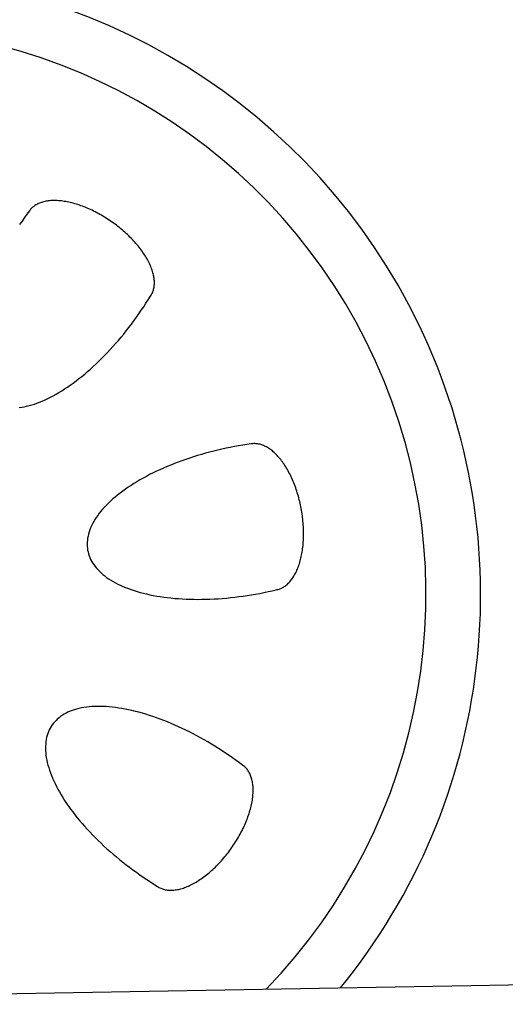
# Model space of a CAD drawing. Extents: x 562 to 7231, y 5317 to 13126.
# Tile 52 of 74: x 4893 to 5081, y 8348 to 8731. Entities that reach past the tile are written whole.
import ezdxf

# ---------------------------------------------------------------- set-up
doc = ezdxf.new("R2010")
doc.units = 0
doc.layers.get('0').update_dxf_attribs({"linetype": 'CONTINUOUS'})
doc.layers.add('CAR', color=10, linetype='CONTINUOUS')

msp = doc.modelspace()

# ---------------------------------------------------------------- linework, layer by layer
msp.add_line((4651.048, 8348.011), (6015.84, 8371.834))
at = {"layer": 'CAR'}
for points in [[(4943.33, 8623.19, 0), (4943.53, 8623.5, 0), (4943.72, 8623.81, 0), (4943.9, 8624.13, 0), (4944.06, 8624.47, 0), (4944.2, 8624.81, 0), (4944.33, 8625.16, 0), (4944.45, 8625.52, 0), (4944.55, 8625.89, 0), (4944.64, 8626.27, 0), (4944.71, 8626.65, 0), (4944.77, 8627.04, 0), (4944.81, 8627.44, 0), (4944.84, 8627.85, 0), (4944.85, 8628.27, 0), (4944.84, 8628.69, 0), (4944.83, 8629.12, 0), (4944.79, 8629.55, 0), (4944.74, 8629.99, 0), (4944.68, 8630.44, 0), (4944.6, 8630.89, 0), (4944.51, 8631.35, 0), (4944.4, 8631.81, 0), (4944.28, 8632.28, 0), (4944.14, 8632.75, 0), (4943.99, 8633.23, 0), (4943.82, 8633.71, 0), (4943.64, 8634.2, 0), (4943.44, 8634.68, 0), (4943.23, 8635.17, 0), (4943.01, 8635.67, 0), (4942.77, 8636.16, 0), (4942.52, 8636.66, 0), (4942.26, 8637.16, 0), (4941.98, 8637.66, 0), (4941.68, 8638.17, 0), (4941.38, 8638.67, 0), (4941.06, 8639.17, 0), (4940.73, 8639.68, 0), (4940.39, 8640.18, 0), (4940.03, 8640.69, 0), (4939.66, 8641.19, 0), (4939.28, 8641.7, 0), (4938.89, 8642.2, 0), (4938.49, 8642.7, 0), (4938.07, 8643.2, 0), (4937.64, 8643.69, 0), (4937.21, 8644.19, 0), (4936.76, 8644.68, 0), (4936.3, 8645.17, 0), (4935.84, 8645.65, 0), (4935.36, 8646.14, 0), (4934.87, 8646.61, 0), (4934.38, 8647.09, 0), (4933.88, 8647.56, 0), (4933.36, 8648.02, 0), (4932.84, 8648.48, 0), (4932.31, 8648.94, 0), (4931.78, 8649.38, 0), (4931.24, 8649.83, 0), (4930.69, 8650.27, 0), (4930.13, 8650.7, 0), (4929.57, 8651.12, 0), (4929, 8651.54, 0), (4928.42, 8651.95, 0), (4927.85, 8652.35, 0), (4927.26, 8652.75, 0), (4926.67, 8653.13, 0), (4926.08, 8653.51, 0), (4925.48, 8653.89, 0), (4924.88, 8654.25, 0), (4924.28, 8654.6, 0), (4923.68, 8654.95, 0), (4923.07, 8655.28, 0), (4922.46, 8655.61, 0), (4921.85, 8655.93, 0), (4921.23, 8656.24, 0), (4920.62, 8656.53, 0), (4920.01, 8656.82, 0), (4919.39, 8657.1, 0), (4918.78, 8657.36, 0), (4918.17, 8657.62, 0), (4917.55, 8657.87, 0), (4916.94, 8658.1, 0), (4916.33, 8658.32, 0), (4915.73, 8658.54, 0), (4915.12, 8658.74, 0), (4914.52, 8658.93, 0), (4913.92, 8659.1, 0), (4913.33, 8659.27, 0), (4912.74, 8659.42, 0), (4912.15, 8659.57, 0), (4911.57, 8659.7, 0), (4910.99, 8659.82, 0), (4910.42, 8659.92, 0), (4909.85, 8660.02, 0), (4909.29, 8660.1, 0), (4908.74, 8660.17, 0), (4908.19, 8660.23, 0), (4907.65, 8660.27, 0), (4907.12, 8660.31, 0), (4906.6, 8660.33, 0), (4906.08, 8660.34, 0), (4905.57, 8660.33, 0), (4905.07, 8660.32, 0), (4904.58, 8660.29, 0), (4904.1, 8660.25, 0), (4903.62, 8660.19, 0), (4903.16, 8660.13, 0), (4902.71, 8660.05, 0), (4902.27, 8659.96, 0), (4901.83, 8659.86, 0), (4901.41, 8659.74, 0), (4901, 8659.61, 0), (4900.6, 8659.48, 0), (4900.22, 8659.33, 0), (4899.84, 8659.16, 0), (4899.48, 8658.99, 0), (4899.13, 8658.8, 0), (4898.79, 8658.61, 0), (4898.46, 8658.4, 0), (4898.15, 8658.18, 0), (4897.85, 8657.95, 0), (4897.56, 8657.71, 0), (4897.29, 8657.46, 0), (4897.03, 8657.19, 0), (4896.79, 8656.92, 0), (4896.55, 8656.64, 0), (4896.34, 8656.34, 0)], [(4896.34, 8656.34, 0), (4895.35, 8655.03, 0), (4894.38, 8653.71, 0), (4893.43, 8652.37, 0), (4892.49, 8651.02, 0)], [(4892.37, 8579.88, 0), (4893.31, 8580.01, 0), (4894.26, 8580.19, 0), (4895.23, 8580.4, 0), (4896.21, 8580.64, 0), (4897.21, 8580.93, 0), (4898.22, 8581.25, 0), (4899.24, 8581.61, 0), (4900.27, 8582, 0), (4901.32, 8582.43, 0), (4902.37, 8582.9, 0), (4903.43, 8583.4, 0), (4904.51, 8583.93, 0), (4905.59, 8584.5, 0), (4906.67, 8585.11, 0), (4907.77, 8585.75, 0), (4908.87, 8586.42, 0), (4909.97, 8587.12, 0), (4911.08, 8587.86, 0), (4912.19, 8588.63, 0), (4913.3, 8589.43, 0), (4914.42, 8590.26, 0), (4915.53, 8591.12, 0), (4916.65, 8592.01, 0), (4917.77, 8592.93, 0), (4918.88, 8593.88, 0), (4920, 8594.85, 0), (4921.11, 8595.86, 0), (4922.21, 8596.89, 0), (4923.32, 8597.94, 0), (4924.41, 8599.02, 0), (4925.51, 8600.12, 0), (4926.59, 8601.25, 0), (4927.67, 8602.4, 0), (4928.74, 8603.57, 0), (4929.8, 8604.77, 0), (4930.85, 8605.98, 0), (4931.89, 8607.21, 0), (4932.92, 8608.46, 0), (4933.94, 8609.73, 0), (4934.94, 8611.02, 0), (4935.94, 8612.32, 0), (4936.92, 8613.64, 0), (4937.88, 8614.97, 0), (4938.83, 8616.31, 0), (4939.76, 8617.67, 0), (4940.68, 8619.03, 0), (4941.58, 8620.41, 0), (4942.46, 8621.8, 0), (4943.33, 8623.19, 0)], [(4982.4, 8565.75, 0), (4980.78, 8565.52, 0), (4979.15, 8565.27, 0), (4977.53, 8565, 0), (4975.91, 8564.71, 0), (4974.29, 8564.4, 0), (4972.68, 8564.07, 0), (4971.08, 8563.72, 0), (4969.47, 8563.35, 0), (4967.88, 8562.96, 0), (4966.3, 8562.56, 0), (4964.72, 8562.13, 0), (4963.16, 8561.69, 0), (4961.61, 8561.23, 0), (4960.07, 8560.76, 0), (4958.54, 8560.26, 0), (4957.04, 8559.75, 0), (4955.54, 8559.23, 0), (4954.07, 8558.68, 0), (4952.61, 8558.12, 0), (4951.17, 8557.55, 0), (4949.75, 8556.96, 0), (4948.36, 8556.36, 0), (4946.98, 8555.74, 0), (4945.63, 8555.11, 0), (4944.3, 8554.47, 0), (4943, 8553.82, 0), (4941.72, 8553.15, 0), (4940.47, 8552.47, 0), (4939.25, 8551.78, 0), (4938.06, 8551.08, 0), (4936.89, 8550.36, 0), (4935.76, 8549.64, 0), (4934.65, 8548.91, 0), (4933.58, 8548.17, 0), (4932.54, 8547.42, 0), (4931.54, 8546.67, 0), (4930.56, 8545.9, 0), (4929.63, 8545.13, 0), (4928.72, 8544.36, 0), (4927.85, 8543.58, 0), (4927.02, 8542.79, 0), (4926.23, 8542, 0), (4925.47, 8541.2, 0), (4924.75, 8540.4, 0), (4924.07, 8539.6, 0), (4923.43, 8538.8, 0), (4922.83, 8537.99, 0), (4922.27, 8537.18, 0), (4921.75, 8536.37, 0), (4921.27, 8535.57, 0), (4920.83, 8534.76, 0), (4920.43, 8533.95, 0), (4920.07, 8533.15, 0), (4919.75, 8532.34, 0), (4919.48, 8531.54, 0), (4919.25, 8530.74, 0), (4919.06, 8529.95, 0), (4918.91, 8529.16, 0), (4918.8, 8528.38, 0), (4918.74, 8527.6, 0), (4918.72, 8526.82, 0), (4918.74, 8526.06, 0), (4918.81, 8525.3, 0), (4918.92, 8524.54, 0), (4919.07, 8523.8, 0), (4919.26, 8523.06, 0), (4919.5, 8522.33, 0), (4919.77, 8521.62, 0), (4920.09, 8520.91, 0), (4920.45, 8520.21, 0), (4920.86, 8519.53, 0), (4921.3, 8518.85, 0), (4921.78, 8518.19, 0), (4922.31, 8517.54, 0), (4922.87, 8516.9, 0), (4923.48, 8516.28, 0), (4924.12, 8515.67, 0), (4924.81, 8515.07, 0), (4925.53, 8514.49, 0), (4926.29, 8513.92, 0), (4927.08, 8513.37, 0), (4927.92, 8512.83, 0), (4928.79, 8512.32, 0), (4929.69, 8511.81, 0), (4930.63, 8511.33, 0), (4931.61, 8510.86, 0), (4932.62, 8510.4, 0), (4933.66, 8509.97, 0), (4934.73, 8509.55, 0), (4935.84, 8509.16, 0), (4936.98, 8508.78, 0), (4938.14, 8508.42, 0), (4939.34, 8508.08, 0), (4940.56, 8507.75, 0), (4941.82, 8507.45, 0), (4943.09, 8507.17, 0), (4944.4, 8506.91, 0), (4945.73, 8506.66, 0), (4947.08, 8506.44, 0), (4948.46, 8506.24, 0), (4949.86, 8506.06, 0), (4951.28, 8505.9, 0), (4952.72, 8505.76, 0), (4954.17, 8505.64, 0), (4955.65, 8505.55, 0), (4957.15, 8505.47, 0), (4958.66, 8505.41, 0), (4960.18, 8505.38, 0), (4961.72, 8505.37, 0), (4963.27, 8505.38, 0), (4964.84, 8505.41, 0), (4966.41, 8505.46, 0), (4968, 8505.53, 0), (4969.59, 8505.62, 0), (4971.19, 8505.74, 0), (4972.8, 8505.87, 0), (4974.41, 8506.03, 0), (4976.03, 8506.21, 0), (4977.65, 8506.41, 0), (4979.27, 8506.62, 0), (4980.9, 8506.86, 0), (4982.52, 8507.12, 0), (4984.14, 8507.4, 0), (4985.76, 8507.7, 0), (4987.38, 8508.02, 0), (4988.99, 8508.36, 0), (4990.59, 8508.71, 0), (4992.19, 8509.09, 0)], [(4992.19, 8509.09, 0), (4992.55, 8509.16, 0), (4992.9, 8509.25, 0), (4993.26, 8509.35, 0), (4993.6, 8509.47, 0), (4993.95, 8509.61, 0), (4994.29, 8509.77, 0), (4994.63, 8509.94, 0), (4994.96, 8510.13, 0), (4995.29, 8510.33, 0), (4995.61, 8510.55, 0), (4995.93, 8510.79, 0), (4996.24, 8511.05, 0), (4996.55, 8511.31, 0), (4996.85, 8511.6, 0), (4997.15, 8511.9, 0), (4997.44, 8512.22, 0), (4997.72, 8512.55, 0), (4998, 8512.89, 0), (4998.27, 8513.25, 0), (4998.53, 8513.63, 0), (4998.79, 8514.02, 0), (4999.04, 8514.42, 0), (4999.29, 8514.84, 0), (4999.52, 8515.27, 0), (4999.75, 8515.72, 0), (4999.98, 8516.18, 0), (5000.19, 8516.65, 0), (5000.4, 8517.13, 0), (5000.59, 8517.63, 0), (5000.79, 8518.13, 0), (5000.97, 8518.65, 0), (5001.14, 8519.18, 0), (5001.31, 8519.72, 0), (5001.46, 8520.27, 0), (5001.61, 8520.84, 0), (5001.75, 8521.41, 0), (5001.89, 8521.99, 0), (5002.01, 8522.58, 0), (5002.12, 8523.18, 0), (5002.23, 8523.79, 0), (5002.32, 8524.41, 0), (5002.41, 8525.03, 0), (5002.49, 8525.66, 0), (5002.56, 8526.3, 0), (5002.62, 8526.95, 0), (5002.67, 8527.6, 0), (5002.71, 8528.26, 0), (5002.74, 8528.92, 0), (5002.76, 8529.59, 0), (5002.77, 8530.27, 0), (5002.78, 8530.94, 0), (5002.77, 8531.63, 0), (5002.76, 8532.31, 0), (5002.73, 8533, 0), (5002.7, 8533.69, 0), (5002.66, 8534.38, 0), (5002.6, 8535.08, 0), (5002.54, 8535.77, 0), (5002.47, 8536.47, 0), (5002.39, 8537.17, 0), (5002.3, 8537.87, 0), (5002.21, 8538.57, 0), (5002.1, 8539.26, 0), (5001.98, 8539.96, 0), (5001.86, 8540.65, 0), (5001.73, 8541.35, 0), (5001.58, 8542.04, 0), (5001.43, 8542.72, 0), (5001.27, 8543.41, 0), (5001.11, 8544.09, 0), (5000.93, 8544.77, 0), (5000.75, 8545.44, 0), (5000.55, 8546.11, 0), (5000.35, 8546.77, 0), (5000.15, 8547.42, 0), (4999.93, 8548.07, 0), (4999.71, 8548.72, 0), (4999.48, 8549.36, 0), (4999.24, 8549.99, 0), (4998.99, 8550.61, 0), (4998.74, 8551.22, 0), (4998.48, 8551.83, 0), (4998.21, 8552.43, 0), (4997.94, 8553.02, 0), (4997.66, 8553.59, 0), (4997.38, 8554.16, 0), (4997.09, 8554.72, 0), (4996.79, 8555.27, 0), (4996.49, 8555.81, 0), (4996.18, 8556.34, 0), (4995.86, 8556.85, 0), (4995.54, 8557.36, 0), (4995.22, 8557.85, 0), (4994.89, 8558.33, 0), (4994.56, 8558.8, 0), (4994.22, 8559.25, 0), (4993.88, 8559.69, 0), (4993.53, 8560.12, 0), (4993.18, 8560.53, 0), (4992.83, 8560.93, 0), (4992.47, 8561.32, 0), (4992.11, 8561.69, 0), (4991.75, 8562.05, 0), (4991.39, 8562.39, 0), (4991.02, 8562.72, 0), (4990.65, 8563.03, 0), (4990.28, 8563.32, 0), (4989.9, 8563.61, 0), (4989.53, 8563.87, 0), (4989.15, 8564.12, 0), (4988.77, 8564.35, 0), (4988.39, 8564.57, 0), (4988.01, 8564.77, 0), (4987.63, 8564.95, 0), (4987.25, 8565.12, 0), (4986.87, 8565.27, 0), (4986.5, 8565.41, 0), (4986.12, 8565.52, 0), (4985.74, 8565.62, 0), (4985.36, 8565.71, 0), (4984.98, 8565.77, 0), (4984.61, 8565.82, 0), (4984.23, 8565.85, 0), (4983.86, 8565.87, 0), (4983.49, 8565.86, 0), (4983.13, 8565.85, 0), (4982.76, 8565.81, 0), (4982.4, 8565.75, 0)], [(4979.2, 8440.84, 0), (4977.89, 8441.83, 0), (4976.57, 8442.8, 0), (4975.23, 8443.75, 0), (4973.88, 8444.69, 0), (4972.51, 8445.62, 0), (4971.14, 8446.52, 0), (4969.76, 8447.41, 0), (4968.36, 8448.28, 0), (4966.96, 8449.14, 0), (4965.56, 8449.97, 0), (4964.14, 8450.78, 0), (4962.72, 8451.58, 0), (4961.3, 8452.35, 0), (4959.88, 8453.1, 0), (4958.45, 8453.83, 0), (4957.02, 8454.54, 0), (4955.59, 8455.22, 0), (4954.17, 8455.88, 0), (4952.74, 8456.51, 0), (4951.32, 8457.13, 0), (4949.9, 8457.71, 0), (4948.49, 8458.28, 0), (4947.08, 8458.81, 0), (4945.68, 8459.32, 0), (4944.28, 8459.81, 0), (4942.9, 8460.26, 0), (4941.52, 8460.69, 0), (4940.16, 8461.1, 0), (4938.81, 8461.47, 0), (4937.47, 8461.82, 0), (4936.14, 8462.14, 0), (4934.83, 8462.43, 0), (4933.53, 8462.7, 0), (4932.25, 8462.93, 0), (4930.98, 8463.14, 0), (4929.74, 8463.31, 0), (4928.51, 8463.46, 0), (4927.3, 8463.58, 0), (4926.12, 8463.67, 0), (4924.95, 8463.73, 0), (4923.81, 8463.76, 0), (4922.68, 8463.76, 0), (4921.59, 8463.74, 0), (4920.51, 8463.68, 0), (4919.47, 8463.59, 0), (4918.44, 8463.48, 0), (4917.45, 8463.33, 0), (4916.48, 8463.16, 0), (4915.54, 8462.96, 0), (4914.63, 8462.73, 0), (4913.74, 8462.47, 0), (4912.89, 8462.18, 0), (4912.07, 8461.86, 0), (4911.28, 8461.52, 0), (4910.52, 8461.14, 0), (4909.79, 8460.74, 0), (4909.09, 8460.32, 0), (4908.43, 8459.86, 0), (4907.8, 8459.38, 0), (4907.21, 8458.88, 0), (4906.64, 8458.34, 0), (4906.12, 8457.78, 0), (4905.63, 8457.2, 0), (4905.17, 8456.59, 0), (4904.75, 8455.96, 0), (4904.37, 8455.3, 0), (4904.02, 8454.62, 0), (4903.71, 8453.92, 0), (4903.43, 8453.19, 0), (4903.2, 8452.44, 0), (4903, 8451.67, 0), (4902.83, 8450.88, 0), (4902.71, 8450.07, 0), (4902.62, 8449.24, 0), (4902.57, 8448.39, 0), (4902.55, 8447.52, 0), (4902.58, 8446.63, 0), (4902.64, 8445.73, 0), (4902.74, 8444.81, 0), (4902.87, 8443.87, 0), (4903.05, 8442.92, 0), (4903.26, 8441.95, 0), (4903.5, 8440.97, 0), (4903.79, 8439.97, 0), (4904.11, 8438.96, 0), (4904.47, 8437.94, 0), (4904.86, 8436.91, 0), (4905.29, 8435.86, 0), (4905.76, 8434.81, 0), (4906.26, 8433.75, 0), (4906.79, 8432.67, 0), (4907.36, 8431.59, 0), (4907.97, 8430.51, 0), (4908.61, 8429.41, 0), (4909.28, 8428.32, 0), (4909.98, 8427.21, 0), (4910.72, 8426.1, 0), (4911.49, 8424.99, 0), (4912.29, 8423.88, 0), (4913.12, 8422.76, 0), (4913.98, 8421.65, 0), (4914.87, 8420.53, 0), (4915.79, 8419.41, 0), (4916.74, 8418.3, 0), (4917.71, 8417.18, 0), (4918.72, 8416.07, 0), (4919.75, 8414.97, 0), (4920.8, 8413.86, 0), (4921.88, 8412.77, 0), (4922.98, 8411.68, 0), (4924.11, 8410.59, 0), (4925.26, 8409.51, 0), (4926.43, 8408.44, 0), (4927.63, 8407.38, 0), (4928.84, 8406.33, 0), (4930.07, 8405.29, 0), (4931.32, 8404.26, 0), (4932.59, 8403.24, 0), (4933.88, 8402.24, 0), (4935.18, 8401.24, 0), (4936.5, 8400.26, 0), (4937.83, 8399.3, 0), (4939.17, 8398.35, 0), (4940.53, 8397.42, 0), (4941.89, 8396.5, 0), (4943.27, 8395.6, 0), (4944.66, 8394.72, 0), (4946.05, 8393.85, 0)], [(4946.05, 8393.85, 0), (4946.36, 8393.65, 0), (4946.67, 8393.46, 0), (4947, 8393.29, 0), (4947.33, 8393.12, 0), (4947.67, 8392.98, 0), (4948.02, 8392.85, 0), (4948.38, 8392.73, 0), (4948.75, 8392.63, 0), (4949.13, 8392.54, 0), (4949.51, 8392.47, 0), (4949.9, 8392.41, 0), (4950.3, 8392.37, 0), (4950.71, 8392.34, 0), (4951.13, 8392.33, 0), (4951.55, 8392.34, 0), (4951.98, 8392.35, 0), (4952.41, 8392.39, 0), (4952.85, 8392.44, 0), (4953.3, 8392.5, 0), (4953.75, 8392.58, 0), (4954.21, 8392.67, 0), (4954.67, 8392.78, 0), (4955.14, 8392.9, 0), (4955.61, 8393.04, 0), (4956.09, 8393.19, 0), (4956.57, 8393.36, 0), (4957.06, 8393.54, 0), (4957.54, 8393.74, 0), (4958.03, 8393.95, 0), (4958.53, 8394.17, 0), (4959.02, 8394.41, 0), (4959.52, 8394.66, 0), (4960.02, 8394.92, 0), (4960.52, 8395.2, 0), (4961.03, 8395.5, 0), (4961.53, 8395.8, 0), (4962.03, 8396.12, 0), (4962.54, 8396.45, 0), (4963.04, 8396.8, 0), (4963.55, 8397.15, 0), (4964.05, 8397.52, 0), (4964.56, 8397.9, 0), (4965.06, 8398.29, 0), (4965.56, 8398.7, 0), (4966.06, 8399.11, 0), (4966.55, 8399.54, 0), (4967.05, 8399.97, 0), (4967.54, 8400.42, 0), (4968.03, 8400.88, 0), (4968.51, 8401.34, 0), (4969, 8401.82, 0), (4969.47, 8402.31, 0), (4969.95, 8402.8, 0), (4970.42, 8403.3, 0), (4970.88, 8403.82, 0), (4971.34, 8404.34, 0), (4971.8, 8404.87, 0), (4972.25, 8405.4, 0), (4972.69, 8405.94, 0), (4973.13, 8406.49, 0), (4973.56, 8407.05, 0), (4973.98, 8407.61, 0), (4974.4, 8408.18, 0), (4974.81, 8408.76, 0), (4975.21, 8409.34, 0), (4975.61, 8409.92, 0), (4976, 8410.51, 0), (4976.38, 8411.1, 0), (4976.75, 8411.7, 0), (4977.11, 8412.3, 0), (4977.46, 8412.9, 0), (4977.81, 8413.51, 0), (4978.14, 8414.11, 0), (4978.47, 8414.72, 0), (4978.79, 8415.33, 0), (4979.1, 8415.95, 0), (4979.39, 8416.56, 0), (4979.68, 8417.17, 0), (4979.96, 8417.79, 0), (4980.22, 8418.4, 0), (4980.48, 8419.01, 0), (4980.73, 8419.63, 0), (4980.96, 8420.24, 0), (4981.18, 8420.85, 0), (4981.4, 8421.45, 0), (4981.6, 8422.06, 0), (4981.79, 8422.66, 0), (4981.96, 8423.26, 0), (4982.13, 8423.85, 0), (4982.28, 8424.44, 0), (4982.43, 8425.03, 0), (4982.56, 8425.61, 0), (4982.68, 8426.19, 0), (4982.78, 8426.76, 0), (4982.88, 8427.33, 0), (4982.96, 8427.89, 0), (4983.03, 8428.44, 0), (4983.09, 8428.99, 0), (4983.13, 8429.53, 0), (4983.17, 8430.06, 0), (4983.19, 8430.58, 0), (4983.2, 8431.1, 0), (4983.19, 8431.61, 0), (4983.18, 8432.11, 0), (4983.15, 8432.6, 0), (4983.11, 8433.08, 0), (4983.05, 8433.56, 0), (4982.99, 8434.02, 0), (4982.91, 8434.47, 0), (4982.82, 8434.91, 0), (4982.72, 8435.35, 0), (4982.6, 8435.77, 0), (4982.48, 8436.18, 0), (4982.34, 8436.58, 0), (4982.19, 8436.96, 0), (4982.02, 8437.34, 0), (4981.85, 8437.7, 0), (4981.66, 8438.05, 0), (4981.47, 8438.39, 0), (4981.26, 8438.72, 0), (4981.04, 8439.03, 0), (4980.81, 8439.33, 0), (4980.57, 8439.62, 0), (4980.32, 8439.89, 0), (4980.05, 8440.15, 0), (4979.78, 8440.39, 0), (4979.5, 8440.63, 0), (4979.2, 8440.84, 0)]]:
    msp.add_polyline3d(points, dxfattribs=at)
for centre, radius, start, end in [((4830.02, 8507.16), 470.576, 1.29015, 118.21142), ((4830.02, 8507.16), 368.181, 335.93112, 127.17105), ((4830.021, 8507.16), 241.516, 320.7649, 155.60718), ((4830.021, 8507.16), 220.297, 315.91621, 161.18803)]:
    msp.add_arc(centre, radius, start, end, dxfattribs=at)

doc.saveas('drawing.dxf')
